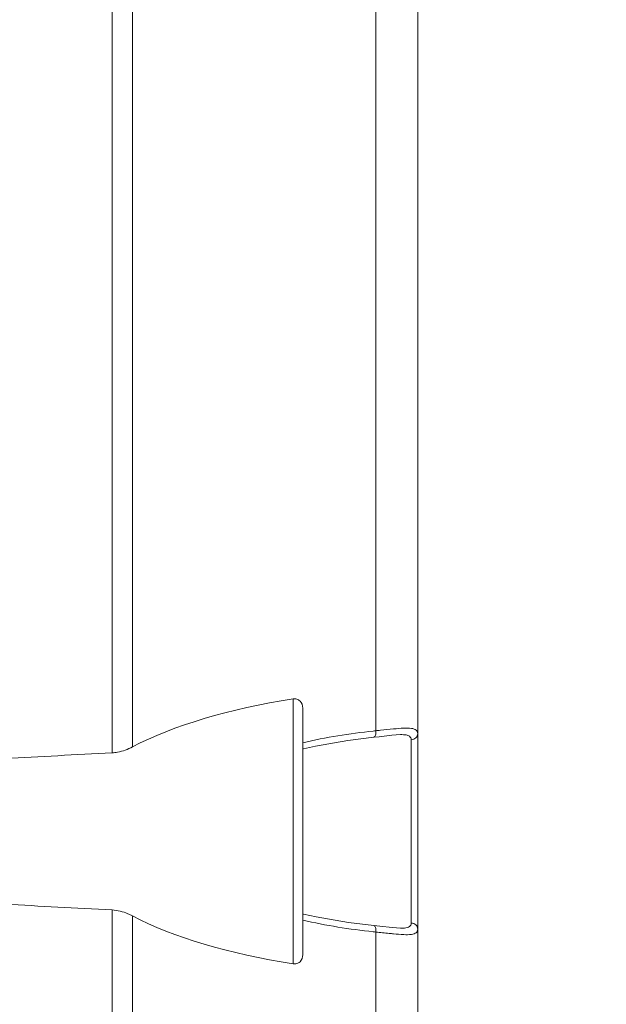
# Model space of a CAD drawing. Header units: centimetres. Extents: x -30 to 30, y -51 to 55.
# Tile 15 of 78: x -20.68 to -19.49, y -1.34 to 0.66. Entities that reach past the tile are written whole.
import ezdxf

# ---------------------------------------------------------------- set-up
doc = ezdxf.new("R2010")
doc.units = ezdxf.units.CM
doc.header["$MEASUREMENT"] = 0
doc.layers.add('06___PRT_ALL_SURFS', color=7, linetype='Continuous')

msp = doc.modelspace()

# ---------------------------------------------------------------- linework, layer by layer
at = {"layer": '06___PRT_ALL_SURFS', "lineweight": 9}
for points in [[(-19.87549, -1.80171), (-19.87549, -1.80171), (-19.87549, 5.04726), (-19.87549, 5.04726)], [(-20.4959, -0.82809), (-20.4959, -0.82809), (-20.4959, 3.24318), (-20.4959, 3.24318)], [(-20.45484, 3.23119), (-20.45484, 3.23119), (-20.45484, -0.8161), (-20.45484, -0.8161)], [(-19.96079, -0.78336), (-19.96079, -0.78336), (-19.96079, 3.19845), (-19.96079, 3.19845)], [(-20.12848, -0.71877), (-20.25869, -0.73882), (-20.37175, -0.77253), (-20.45484, -0.8161)], [(-20.12848, -1.25659), (-20.12848, -1.25659), (-20.12848, -0.71877), (-20.12848, -0.71877)], [(-20.10883, -1.23808), (-20.10883, -1.23808), (-20.10883, -0.73729), (-20.10883, -0.73729)], [(-20.10883, -0.80753), (-20.06179, -0.79649), (-20.01387, -0.78887), (-19.96581, -0.78387)], [(-19.96079, -0.78336), (-19.96247, -0.78353), (-19.96413, -0.7837), (-19.96581, -0.78387)], [(-19.96427, -0.79663), (-19.96427, -0.79663), (-19.95363, -0.7955), (-19.95363, -0.7955)], [(-19.95363, -0.7955), (-19.95363, -0.7955), (-19.92796, -0.79253), (-19.92796, -0.79253)], [(-19.92796, -0.79253), (-19.92796, -0.79253), (-19.91027, -0.79119), (-19.91027, -0.79119)], [(-19.91018, -0.79119), (-19.91018, -0.79119), (-19.91027, -0.79119), (-19.91027, -0.79119)], [(-19.88859, -0.80161), (-19.88865, -0.80027), (-19.88891, -0.79891), (-19.88946, -0.7977)], [(-20.10753, -0.81989), (-20.10753, -0.81989), (-20.08307, -0.81446), (-20.08307, -0.81446)], [(-19.88859, -1.17376), (-19.88859, -1.17376), (-19.88859, -0.80161), (-19.88859, -0.80161)], [(-20.4959, -0.82809), (-20.57103, -0.83191), (-20.64343, -0.83587), (-20.71297, -0.83994)], [(-20.71297, -1.13543), (-20.64343, -1.1395), (-20.57103, -1.14345), (-20.4959, -1.14728)], [(-20.4959, -2.15624), (-20.4959, -2.15624), (-20.4959, -1.14728), (-20.4959, -1.14728)], [(-20.45484, -1.15927), (-20.45484, -1.15927), (-20.45484, -2.15624), (-20.45484, -2.15624)], [(-20.45484, -1.15927), (-20.37175, -1.20283), (-20.25869, -1.23655), (-20.12848, -1.25659)], [(-20.08145, -1.16124), (-20.08145, -1.16124), (-20.10753, -1.15547), (-20.10753, -1.15547)], [(-19.96581, -1.19149), (-20.01387, -1.18649), (-20.06179, -1.17888), (-20.10883, -1.16784)], [(-19.95251, -1.17999), (-19.95251, -1.17999), (-19.96427, -1.17874), (-19.96427, -1.17874)], [(-19.88859, -1.17376), (-19.88859, -1.17521), (-19.88887, -1.17671), (-19.88953, -1.178)], [(-19.96581, -1.19149), (-19.96413, -1.19167), (-19.96247, -1.19184), (-19.96079, -1.19201)], [(-19.96079, -1.73457), (-19.96079, -1.73457), (-19.96079, -1.19201), (-19.96079, -1.19201)], [(-19.92751, -1.18288), (-19.92751, -1.18288), (-19.95251, -1.17999), (-19.95251, -1.17999)], [(-19.90988, -1.18418), (-19.90988, -1.18418), (-19.92751, -1.18288), (-19.92751, -1.18288)], [(-19.90986, -1.18418), (-19.90986, -1.18418), (-19.91018, -1.18417), (-19.91018, -1.18417)]]:
    msp.add_open_spline(points, degree=3, dxfattribs=at)
for points, knots in [([(-20.12848, -0.71877), (-20.12603, -0.71839), (-20.12347, -0.71852), (-20.12106, -0.71922), (-20.11863, -0.71992), (-20.11636, -0.72121), (-20.11452, -0.72297), (-20.11077, -0.72658), (-20.10883, -0.73215), (-20.10883, -0.73729)], [0, 0, 0, 0, 0.3333333, 0.3333333, 0.3333333, 0.6666667, 0.6666667, 0.6666667, 1, 1, 1, 1]), ([(-19.96079, -0.78336), (-19.95759, -0.78299), (-19.95439, -0.78263), (-19.95118, -0.78229), (-19.94232, -0.78134), (-19.93345, -0.78049), (-19.92457, -0.77967)], [0, 0, 0, 0, 0.5, 0.5, 0.5, 1, 1, 1, 1]), ([(-19.92457, -0.77967), (-19.91764, -0.77903), (-19.91073, -0.77838), (-19.90376, -0.77802), (-19.89855, -0.77776), (-19.89332, -0.77766), (-19.88817, -0.77841), (-19.88629, -0.77869), (-19.88441, -0.77907), (-19.88261, -0.77974), (-19.88117, -0.78026), (-19.87979, -0.78096), (-19.87863, -0.78195), (-19.87764, -0.7828), (-19.87681, -0.78386), (-19.87627, -0.78506), (-19.87573, -0.78629), (-19.87549, -0.78767), (-19.87549, -0.78901)], [0, 0, 0, 0, 0.1666667, 0.1666667, 0.1666667, 0.3333333, 0.3333333, 0.3333333, 0.5, 0.5, 0.5, 0.6666667, 0.6666667, 0.6666667, 0.8333333, 0.8333333, 0.8333333, 1, 1, 1, 1]), ([(-20.08307, -0.81446), (-20.08307, -0.81446), (-20.01758, -0.80309), (-20.01758, -0.80309), (-20.01758, -0.80309), (-19.96427, -0.79663), (-19.96427, -0.79663)], [0, 0, 0, 0, 0.5, 0.5, 0.5, 1, 1, 1, 1]), ([(-19.96079, -0.78336), (-19.96053, -0.78641), (-19.96044, -0.78913), (-19.96133, -0.79252), (-19.96181, -0.79439), (-19.96259, -0.79646), (-19.96427, -0.79663)], [0, 0, 0, 0, 0.5, 0.5, 0.5, 1, 1, 1, 1]), ([(-19.88946, -0.7977), (-19.89001, -0.79648), (-19.89091, -0.7954), (-19.89197, -0.79457), (-19.89399, -0.79297), (-19.89658, -0.79227), (-19.89915, -0.79184), (-19.90283, -0.79121), (-19.90648, -0.79113), (-19.91015, -0.79119)], [0, 0, 0, 0, 0.3333333, 0.3333333, 0.3333333, 0.6666667, 0.6666667, 0.6666667, 1, 1, 1, 1]), ([(-19.87549, -0.78901), (-19.8755, -0.79212), (-19.87685, -0.79533), (-19.8791, -0.79763), (-19.88158, -0.80015), (-19.88516, -0.80155), (-19.88859, -0.80161)], [0, 0, 0, 0, 0.5, 0.5, 0.5, 1, 1, 1, 1]), ([(-20.4959, -0.82809), (-20.49225, -0.82791), (-20.4886, -0.82748), (-20.48499, -0.82682), (-20.47449, -0.82491), (-20.46429, -0.82105), (-20.45484, -0.8161)], [0, 0, 0, 0, 0.5, 0.5, 0.5, 1, 1, 1, 1]), ([(-20.45484, -1.15927), (-20.45795, -1.15763), (-20.46112, -1.15613), (-20.46437, -1.15477), (-20.47436, -1.15059), (-20.48511, -1.14783), (-20.4959, -1.14728)], [0, 0, 0, 0, 0.5, 0.5, 0.5, 1, 1, 1, 1]), ([(-19.96427, -1.17874), (-19.96427, -1.17874), (-20.01597, -1.17251), (-20.01597, -1.17251), (-20.01597, -1.17251), (-20.08145, -1.16124), (-20.08145, -1.16124)], [0, 0, 0, 0, 0.5, 0.5, 0.5, 1, 1, 1, 1]), ([(-19.96079, -1.19201), (-19.96052, -1.18886), (-19.96041, -1.18602), (-19.9614, -1.18256), (-19.9619, -1.18082), (-19.96267, -1.17892), (-19.96425, -1.17874)], [0, 0, 0, 0, 0.5, 0.5, 0.5, 1, 1, 1, 1]), ([(-19.88953, -1.178), (-19.89081, -1.18051), (-19.89364, -1.18205), (-19.89643, -1.1829), (-19.89841, -1.18351), (-19.90037, -1.18377), (-19.90237, -1.18395), (-19.90483, -1.18415), (-19.90735, -1.18422), (-19.90985, -1.18418)], [0, 0, 0, 0, 0.3333333, 0.3333333, 0.3333333, 0.6666667, 0.6666667, 0.6666667, 1, 1, 1, 1]), ([(-19.87549, -1.18636), (-19.8755, -1.18325), (-19.87685, -1.18003), (-19.8791, -1.17775), (-19.88158, -1.17522), (-19.88516, -1.17381), (-19.88859, -1.17376)], [0, 0, 0, 0, 0.5, 0.5, 0.5, 1, 1, 1, 1]), ([(-19.92473, -1.19569), (-19.92753, -1.19543), (-19.93033, -1.19516), (-19.93313, -1.19489), (-19.94236, -1.19401), (-19.95158, -1.19307), (-19.96079, -1.19201)], [0, 0, 0, 0, 0.5, 0.5, 0.5, 1, 1, 1, 1]), ([(-19.87549, -1.18636), (-19.87549, -1.1877), (-19.87573, -1.18908), (-19.87628, -1.19031), (-19.87681, -1.19151), (-19.87765, -1.19257), (-19.87865, -1.19342), (-19.87981, -1.19441), (-19.8812, -1.19511), (-19.88263, -1.19563), (-19.88444, -1.19629), (-19.88633, -1.19669), (-19.88822, -1.19696), (-19.89339, -1.19771), (-19.89864, -1.19761), (-19.90386, -1.19735), (-19.91085, -1.19699), (-19.91778, -1.19633), (-19.92473, -1.19569)], [0, 0, 0, 0, 0.1666667, 0.1666667, 0.1666667, 0.3333333, 0.3333333, 0.3333333, 0.5, 0.5, 0.5, 0.6666667, 0.6666667, 0.6666667, 0.8333333, 0.8333333, 0.8333333, 1, 1, 1, 1]), ([(-20.99583, -1.20472), (-20.99583, -1.20472), (-20.21608, -4.29858), (-20.21608, -4.29858), (-20.21608, -4.29858), (-19.49245, -4.29858), (-19.49245, -4.29858)], [0, 0, 0, 0, 0.5, 0.5, 0.5, 1, 1, 1, 1]), ([(-20.10883, -1.23808), (-20.10883, -1.24322), (-20.11078, -1.24879), (-20.11453, -1.25239), (-20.11636, -1.25416), (-20.11863, -1.25545), (-20.12107, -1.25615), (-20.12347, -1.25685), (-20.12603, -1.25697), (-20.12848, -1.25659)], [0, 0, 0, 0, 0.3333333, 0.3333333, 0.3333333, 0.6666667, 0.6666667, 0.6666667, 1, 1, 1, 1])]:
    msp.add_open_spline(points, degree=3, knots=knots, dxfattribs=at)

doc.saveas('drawing.dxf')
